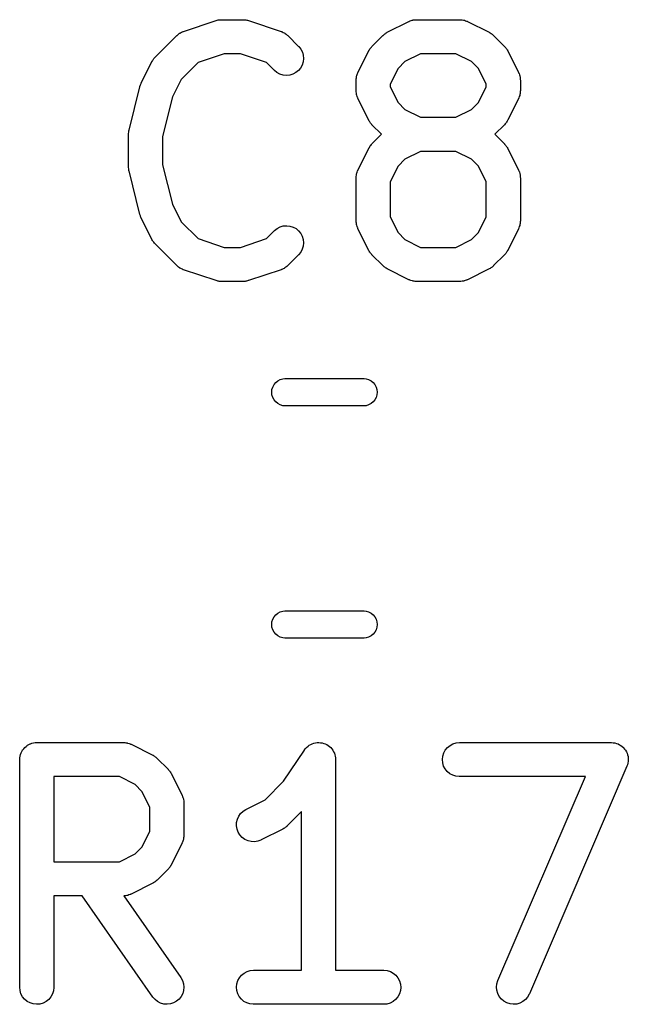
# Model space of a CAD drawing. Extents: x 0.02 to 3.89, y 0.07 to 3.88.
# Tile 71 of 172: x 1.79 to 1.9, y 2.73 to 2.9. Entities that reach past the tile are written whole.
import ezdxf

# ---------------------------------------------------------------- set-up
doc = ezdxf.new("R2010")
doc.units = 0
doc.header["$MEASUREMENT"] = 0
doc.layers.add('BLACK', color=7, linetype='CONTINUOUS')

msp = doc.modelspace()

# ---------------------------------------------------------------- linework, layer by layer
at = {"layer": 'BLACK', "linetype": 'CONTINUOUS'}
for p, q in [((1.82008, 2.89999), (1.8257, 2.90186)), ((1.8257, 2.90186), (1.82574, 2.90187)), ((1.82574, 2.90187), (1.82591, 2.90191)), ((1.82591, 2.90191), (1.82607, 2.90196)), ((1.82607, 2.90196), (1.82619, 2.90197)), ((1.82619, 2.90197), (1.82631, 2.90199)), ((1.82631, 2.90199), (1.82647, 2.902)), ((1.82647, 2.902), (1.82664, 2.90201)), ((1.82664, 2.90201), (1.83039, 2.90201)), ((1.83039, 2.90201), (1.83043, 2.90201)), ((1.83043, 2.90201), (1.83059, 2.90199)), ((1.83059, 2.90199), (1.83076, 2.90199)), ((1.83076, 2.90199), (1.83088, 2.90196)), ((1.83088, 2.90196), (1.831, 2.90195)), ((1.831, 2.90195), (1.83116, 2.9019)), ((1.83116, 2.9019), (1.83132, 2.90186)), ((1.83132, 2.90186), (1.83695, 2.89999)), ((1.85531, 2.89983), (1.85906, 2.9017)), ((1.85906, 2.9017), (1.8591, 2.90172)), ((1.8591, 2.90172), (1.85918, 2.90175)), ((1.85918, 2.90175), (1.85926, 2.90179)), ((1.85926, 2.90179), (1.85945, 2.90185)), ((1.85945, 2.90185), (1.85964, 2.90192)), ((1.85964, 2.90192), (1.85973, 2.90193)), ((1.85973, 2.90193), (1.85981, 2.90196)), ((1.85981, 2.90196), (1.86001, 2.90198)), ((1.86001, 2.90198), (1.86021, 2.90201)), ((1.86021, 2.90201), (1.8603, 2.902)), ((1.8603, 2.902), (1.86038, 2.90201)), ((1.86038, 2.90201), (1.86788, 2.90201)), ((1.86788, 2.90201), (1.86792, 2.90201)), ((1.86792, 2.90201), (1.86801, 2.902)), ((1.86801, 2.902), (1.8681, 2.902)), ((1.8681, 2.902), (1.8683, 2.90197)), ((1.8683, 2.90197), (1.8685, 2.90195)), ((1.8685, 2.90195), (1.86858, 2.90192)), ((1.86858, 2.90192), (1.86867, 2.90191)), ((1.86867, 2.90191), (1.86885, 2.90183)), ((1.86885, 2.90183), (1.86905, 2.90177)), ((1.86905, 2.90177), (1.86912, 2.90173)), ((1.86912, 2.90173), (1.8692, 2.9017)), ((1.8692, 2.9017), (1.87295, 2.89983)), ((1.81941, 2.89966), (1.81948, 2.8997)), ((1.81948, 2.8997), (1.81955, 2.89975)), ((1.81955, 2.89975), (1.81974, 2.89983)), ((1.81974, 2.89983), (1.81992, 2.89993)), ((1.81992, 2.89993), (1.82, 2.89995)), ((1.82, 2.89995), (1.82008, 2.89999)), ((1.83695, 2.89999), (1.83699, 2.89997)), ((1.83699, 2.89997), (1.83706, 2.89994)), ((1.83706, 2.89994), (1.83715, 2.89991)), ((1.83715, 2.89991), (1.83733, 2.89982)), ((1.83733, 2.89982), (1.83751, 2.89973)), ((1.83751, 2.89973), (1.83758, 2.89968)), ((1.85503, 2.89966), (1.85517, 2.89974)), ((1.85517, 2.89974), (1.85531, 2.89983)), ((1.87295, 2.89983), (1.87299, 2.89981)), ((1.87299, 2.89981), (1.87313, 2.89972)), ((1.87313, 2.89972), (1.87328, 2.89964)), ((1.81518, 2.89552), (1.81893, 2.89927)), ((1.81893, 2.89927), (1.81896, 2.8993)), ((1.81896, 2.8993), (1.81902, 2.89936)), ((1.81902, 2.89936), (1.81908, 2.89942)), ((1.81908, 2.89942), (1.81925, 2.89954)), ((1.81925, 2.89954), (1.81941, 2.89966)), ((1.83758, 2.89968), (1.83765, 2.89964)), ((1.83765, 2.89964), (1.83781, 2.89951)), ((1.83781, 2.89951), (1.83797, 2.89939)), ((1.83797, 2.89939), (1.83803, 2.89933)), ((1.83803, 2.89933), (1.8381, 2.89927)), ((1.8381, 2.89927), (1.83998, 2.8974)), ((1.85267, 2.8974), (1.85455, 2.89927)), ((1.85455, 2.89927), (1.85458, 2.8993)), ((1.85458, 2.8993), (1.85471, 2.89941)), ((1.85471, 2.89941), (1.85483, 2.89952)), ((1.85483, 2.89952), (1.85493, 2.89958)), ((1.85493, 2.89958), (1.85503, 2.89966)), ((1.87328, 2.89964), (1.87337, 2.89956)), ((1.87337, 2.89956), (1.87347, 2.89949)), ((1.87347, 2.89949), (1.87359, 2.89938)), ((1.87359, 2.89938), (1.87372, 2.89927)), ((1.87372, 2.89927), (1.8756, 2.8974)), ((1.83998, 2.8974), (1.84, 2.89737)), ((1.84, 2.89737), (1.84036, 2.89692)), ((1.84036, 2.89692), (1.84063, 2.89641)), ((1.84063, 2.89641), (1.84079, 2.89585)), ((1.85024, 2.89288), (1.85212, 2.89663)), ((1.85212, 2.89663), (1.85214, 2.89667)), ((1.85214, 2.89667), (1.85223, 2.89681)), ((1.85223, 2.89681), (1.85231, 2.89695)), ((1.85231, 2.89695), (1.85238, 2.89705)), ((1.85238, 2.89705), (1.85245, 2.89715)), ((1.85245, 2.89715), (1.85257, 2.89727)), ((1.85257, 2.89727), (1.85267, 2.8974)), ((1.8756, 2.8974), (1.87562, 2.89737)), ((1.87562, 2.89737), (1.87573, 2.89724)), ((1.87573, 2.89724), (1.87584, 2.89712)), ((1.87584, 2.89712), (1.87591, 2.89701)), ((1.87591, 2.89701), (1.87598, 2.89692)), ((1.87598, 2.89692), (1.87606, 2.89677)), ((1.87606, 2.89677), (1.87615, 2.89663)), ((1.87615, 2.89663), (1.87802, 2.89288)), ((1.81275, 2.89101), (1.81462, 2.89476)), ((1.81462, 2.89476), (1.81464, 2.89479)), ((1.81464, 2.89479), (1.81473, 2.89493)), ((1.81473, 2.89493), (1.81481, 2.89508)), ((1.81481, 2.89508), (1.81489, 2.89517)), ((1.81489, 2.89517), (1.81496, 2.89528)), ((1.81496, 2.89528), (1.81507, 2.8954)), ((1.81507, 2.8954), (1.81518, 2.89552)), ((1.82261, 2.8946), (1.81969, 2.89169)), ((1.82712, 2.89611), (1.82261, 2.8946)), ((1.82991, 2.89611), (1.82712, 2.89611)), ((1.83442, 2.8946), (1.82991, 2.89611)), ((1.8358, 2.89322), (1.83442, 2.8946)), ((1.84078, 2.89471), (1.84061, 2.89416)), ((1.84084, 2.89528), (1.84078, 2.89471)), ((1.84079, 2.89585), (1.84084, 2.89528)), ((1.85838, 2.89476), (1.85719, 2.89356)), ((1.86108, 2.89611), (1.85838, 2.89476)), ((1.86719, 2.89611), (1.86108, 2.89611)), ((1.86988, 2.89476), (1.86719, 2.89611)), ((1.87108, 2.89356), (1.86988, 2.89476)), ((1.83624, 2.89286), (1.8358, 2.89322)), ((1.83996, 2.89321), (1.83951, 2.89285)), ((1.84033, 2.89365), (1.83996, 2.89321)), ((1.84061, 2.89416), (1.84033, 2.89365)), ((1.85719, 2.89356), (1.85584, 2.89086)), ((1.87243, 2.89086), (1.87108, 2.89356)), ((1.81969, 2.89169), (1.81818, 2.88866)), ((1.83675, 2.89258), (1.83624, 2.89286)), ((1.8373, 2.89242), (1.83675, 2.89258)), ((1.83788, 2.89236), (1.8373, 2.89242)), ((1.83845, 2.89241), (1.83788, 2.89236)), ((1.839, 2.89258), (1.83845, 2.89241)), ((1.83951, 2.89285), (1.839, 2.89258)), ((1.84993, 2.8916), (1.84994, 2.89169)), ((1.84993, 2.89156), (1.84993, 2.8916)), ((1.84993, 2.88969), (1.84993, 2.89156)), ((1.84994, 2.89178), (1.84997, 2.89197)), ((1.84994, 2.89169), (1.84994, 2.89178)), ((1.84997, 2.89197), (1.85, 2.89217)), ((1.85, 2.89217), (1.85002, 2.89226)), ((1.85002, 2.89226), (1.85004, 2.89234)), ((1.85004, 2.89234), (1.85011, 2.89253)), ((1.85011, 2.89253), (1.85017, 2.89272)), ((1.85017, 2.89272), (1.85021, 2.8928)), ((1.85021, 2.8928), (1.85024, 2.89288)), ((1.87802, 2.89288), (1.87804, 2.89284)), ((1.87804, 2.89284), (1.87807, 2.89276)), ((1.87807, 2.89276), (1.87811, 2.89269)), ((1.87811, 2.89269), (1.87817, 2.89249)), ((1.87817, 2.89249), (1.87824, 2.8923)), ((1.87824, 2.8923), (1.87825, 2.89222)), ((1.87825, 2.89222), (1.87828, 2.89213)), ((1.87828, 2.89213), (1.8783, 2.89193)), ((1.8783, 2.89193), (1.87833, 2.89173)), ((1.87833, 2.89173), (1.87833, 2.89165)), ((1.87833, 2.89165), (1.87834, 2.89156)), ((1.87834, 2.89156), (1.87834, 2.88969)), ((1.81065, 2.8829), (1.81253, 2.8904)), ((1.81253, 2.8904), (1.81254, 2.89044)), ((1.81254, 2.89047), (1.81264, 2.89072)), ((1.81254, 2.89045), (1.81254, 2.89047)), ((1.81254, 2.89044), (1.81254, 2.89045)), ((1.81264, 2.89072), (1.81274, 2.89098)), ((1.81274, 2.89099), (1.81275, 2.89101)), ((1.81274, 2.89098), (1.81274, 2.89099)), ((1.84994, 2.8896), (1.84993, 2.88969)), ((1.84994, 2.88951), (1.84994, 2.8896)), ((1.84997, 2.88931), (1.84994, 2.88951)), ((1.85584, 2.89086), (1.85584, 2.89038)), ((1.85584, 2.89038), (1.85719, 2.88769)), ((1.87108, 2.88769), (1.87243, 2.89038)), ((1.87243, 2.89038), (1.87243, 2.89086)), ((1.87834, 2.88969), (1.87833, 2.88964)), ((1.87833, 2.88964), (1.87833, 2.88956)), ((1.87833, 2.88956), (1.87833, 2.88947)), ((1.81818, 2.88866), (1.81647, 2.88182)), ((1.84999, 2.88911), (1.84997, 2.88931)), ((1.85001, 2.88903), (1.84999, 2.88911)), ((1.85003, 2.88894), (1.85001, 2.88903)), ((1.8501, 2.88875), (1.85003, 2.88894)), ((1.85016, 2.88856), (1.8501, 2.88875)), ((1.8502, 2.88848), (1.85016, 2.88856)), ((1.85023, 2.8884), (1.8502, 2.88848)), ((1.85024, 2.88837), (1.85023, 2.8884)), ((1.85212, 2.88462), (1.85024, 2.88837)), ((1.87802, 2.88837), (1.87615, 2.88462)), ((1.87805, 2.88845), (1.87802, 2.88837)), ((1.8781, 2.88852), (1.87805, 2.88845)), ((1.87816, 2.88871), (1.8781, 2.88852)), ((1.87823, 2.8889), (1.87816, 2.88871)), ((1.87824, 2.88899), (1.87823, 2.8889)), ((1.87827, 2.88907), (1.87824, 2.88899)), ((1.87829, 2.88927), (1.87827, 2.88907)), ((1.87833, 2.88947), (1.87829, 2.88927)), ((1.85719, 2.88769), (1.85838, 2.88649)), ((1.85838, 2.88649), (1.86108, 2.88514)), ((1.86719, 2.88514), (1.86988, 2.88649)), ((1.86988, 2.88649), (1.87108, 2.88769)), ((1.85221, 2.88448), (1.85212, 2.88462)), ((1.85228, 2.88433), (1.85221, 2.88448)), ((1.86108, 2.88514), (1.86719, 2.88514)), ((1.87604, 2.88444), (1.87596, 2.88429)), ((1.87613, 2.88458), (1.87604, 2.88444)), ((1.87615, 2.88462), (1.87613, 2.88458)), ((1.8106, 2.88257), (1.81063, 2.8828)), ((1.81063, 2.8828), (1.81064, 2.88285)), ((1.81064, 2.88285), (1.81065, 2.8829)), ((1.85236, 2.88423), (1.85228, 2.88433)), ((1.85243, 2.88413), (1.85236, 2.88423)), ((1.85254, 2.88401), (1.85243, 2.88413)), ((1.85264, 2.88388), (1.85254, 2.88401)), ((1.85267, 2.88385), (1.85264, 2.88388)), ((1.85433, 2.88219), (1.85267, 2.88385)), ((1.8756, 2.88385), (1.87393, 2.88219)), ((1.8757, 2.88398), (1.8756, 2.88385)), ((1.87582, 2.8841), (1.8757, 2.88398)), ((1.87588, 2.8842), (1.87582, 2.8841)), ((1.87596, 2.88429), (1.87588, 2.8842)), ((1.81056, 2.88223), (1.81057, 2.88228)), ((1.81056, 2.88219), (1.81056, 2.88223)), ((1.81056, 2.87656), (1.81056, 2.88219)), ((1.81057, 2.88233), (1.8106, 2.88257)), ((1.81057, 2.88228), (1.81057, 2.88233)), ((1.81647, 2.88182), (1.81647, 2.87693)), ((1.85267, 2.88053), (1.85433, 2.88219)), ((1.87393, 2.88219), (1.8756, 2.88053)), ((1.85024, 2.87601), (1.85212, 2.87976)), ((1.85212, 2.87976), (1.85214, 2.87979)), ((1.85214, 2.87979), (1.85223, 2.87993)), ((1.85223, 2.87993), (1.85231, 2.88008)), ((1.85231, 2.88008), (1.85238, 2.88017)), ((1.85238, 2.88017), (1.85245, 2.88028)), ((1.85245, 2.88028), (1.85257, 2.8804)), ((1.85257, 2.8804), (1.85267, 2.88053)), ((1.8756, 2.88053), (1.87562, 2.8805)), ((1.87562, 2.8805), (1.87573, 2.88037)), ((1.87573, 2.88037), (1.87584, 2.88025)), ((1.87584, 2.88025), (1.87591, 2.88014)), ((1.87591, 2.88014), (1.87598, 2.88005)), ((1.87598, 2.88005), (1.87606, 2.8799)), ((1.87606, 2.8799), (1.87615, 2.87976)), ((1.87615, 2.87976), (1.87802, 2.87601)), ((1.85838, 2.87789), (1.85719, 2.87669)), ((1.86108, 2.87923), (1.85838, 2.87789)), ((1.86719, 2.87923), (1.86108, 2.87923)), ((1.86988, 2.87789), (1.86719, 2.87923)), ((1.87108, 2.87669), (1.86988, 2.87789)), ((1.81057, 2.87651), (1.81056, 2.87656)), ((1.81056, 2.87646), (1.81057, 2.87651)), ((1.8106, 2.87622), (1.81056, 2.87646)), ((1.81062, 2.87599), (1.8106, 2.87622)), ((1.81063, 2.87594), (1.81062, 2.87599)), ((1.81064, 2.87589), (1.81063, 2.87594)), ((1.81065, 2.87585), (1.81064, 2.87589)), ((1.81647, 2.87693), (1.81818, 2.87009)), ((1.85017, 2.87585), (1.85021, 2.87593)), ((1.85021, 2.87593), (1.85024, 2.87601)), ((1.85719, 2.87669), (1.85584, 2.87399)), ((1.87243, 2.87399), (1.87108, 2.87669)), ((1.87802, 2.87601), (1.87804, 2.87597)), ((1.87804, 2.87597), (1.87807, 2.87589)), ((1.87807, 2.87589), (1.87811, 2.87581)), ((1.81253, 2.86835), (1.81065, 2.87585)), ((1.84993, 2.87473), (1.84994, 2.87482)), ((1.84993, 2.87469), (1.84993, 2.87473)), ((1.84993, 2.86719), (1.84993, 2.87469)), ((1.84994, 2.8749), (1.84997, 2.8751)), ((1.84994, 2.87482), (1.84994, 2.8749)), ((1.84997, 2.8751), (1.85, 2.8753)), ((1.85, 2.8753), (1.85002, 2.87538)), ((1.85002, 2.87538), (1.85004, 2.87547)), ((1.85004, 2.87547), (1.85011, 2.87566)), ((1.85011, 2.87566), (1.85017, 2.87585)), ((1.87811, 2.87581), (1.87817, 2.87562)), ((1.87817, 2.87562), (1.87824, 2.87543)), ((1.87824, 2.87543), (1.87825, 2.87534)), ((1.87825, 2.87534), (1.87828, 2.87526)), ((1.87828, 2.87526), (1.8783, 2.87506)), ((1.8783, 2.87506), (1.87833, 2.87486)), ((1.87833, 2.87486), (1.87833, 2.87477)), ((1.87833, 2.87477), (1.87834, 2.87469)), ((1.87834, 2.87469), (1.87834, 2.86719)), ((1.85584, 2.87399), (1.85584, 2.86789)), ((1.87243, 2.86789), (1.87243, 2.87399)), ((1.81818, 2.87009), (1.81969, 2.86706)), ((1.81253, 2.86833), (1.81253, 2.86835)), ((1.81253, 2.86832), (1.81253, 2.86833)), ((1.81263, 2.86807), (1.81253, 2.86832)), ((1.81272, 2.8678), (1.81263, 2.86807)), ((1.81273, 2.86779), (1.81272, 2.8678)), ((1.81273, 2.86778), (1.81273, 2.86779)), ((1.81275, 2.86774), (1.81273, 2.86778)), ((1.81462, 2.86399), (1.81275, 2.86774)), ((1.85584, 2.86789), (1.85719, 2.86519)), ((1.87108, 2.86519), (1.87243, 2.86789)), ((1.81969, 2.86706), (1.82261, 2.86415)), ((1.83583, 2.86556), (1.83628, 2.86592)), ((1.83628, 2.86592), (1.83679, 2.86618)), ((1.83679, 2.86618), (1.83734, 2.86634)), ((1.83734, 2.86634), (1.83792, 2.86639)), ((1.83792, 2.86639), (1.83849, 2.86633)), ((1.83849, 2.86633), (1.83904, 2.86616)), ((1.83904, 2.86616), (1.83955, 2.86588)), ((1.83955, 2.86588), (1.83999, 2.86551)), ((1.84994, 2.8671), (1.84993, 2.86719)), ((1.84994, 2.86702), (1.84994, 2.8671)), ((1.84997, 2.86682), (1.84994, 2.86702)), ((1.84999, 2.86662), (1.84997, 2.86682)), ((1.85001, 2.86653), (1.84999, 2.86662)), ((1.85003, 2.86645), (1.85001, 2.86653)), ((1.8501, 2.86626), (1.85003, 2.86645)), ((1.85016, 2.86606), (1.8501, 2.86626)), ((1.8502, 2.86599), (1.85016, 2.86606)), ((1.85023, 2.86591), (1.8502, 2.86599)), ((1.85024, 2.86587), (1.85023, 2.86591)), ((1.85212, 2.86212), (1.85024, 2.86587)), ((1.87802, 2.86587), (1.87615, 2.86212)), ((1.87805, 2.86595), (1.87802, 2.86587)), ((1.8781, 2.86603), (1.87805, 2.86595)), ((1.87816, 2.86622), (1.8781, 2.86603)), ((1.87823, 2.86641), (1.87816, 2.86622)), ((1.87824, 2.86649), (1.87823, 2.86641)), ((1.87827, 2.86657), (1.87824, 2.86649)), ((1.87829, 2.86678), (1.87827, 2.86657)), ((1.87833, 2.86697), (1.87829, 2.86678)), ((1.87834, 2.86719), (1.87833, 2.86715)), ((1.87833, 2.86715), (1.87833, 2.86706)), ((1.87833, 2.86706), (1.87833, 2.86697)), ((1.81471, 2.86385), (1.81462, 2.86399)), ((1.82261, 2.86415), (1.82712, 2.86264)), ((1.82991, 2.86264), (1.83442, 2.86415)), ((1.83442, 2.86415), (1.8358, 2.86553)), ((1.8358, 2.86553), (1.83583, 2.86556)), ((1.83999, 2.86551), (1.84035, 2.86506)), ((1.84035, 2.86506), (1.84062, 2.86455)), ((1.84062, 2.86455), (1.84079, 2.864)), ((1.84079, 2.864), (1.84084, 2.86343)), ((1.85719, 2.86519), (1.85838, 2.86399)), ((1.85838, 2.86399), (1.86108, 2.86264)), ((1.86719, 2.86264), (1.86988, 2.86399)), ((1.86988, 2.86399), (1.87108, 2.86519)), ((1.81479, 2.86371), (1.81471, 2.86385)), ((1.81486, 2.86361), (1.81479, 2.86371)), ((1.81493, 2.86351), (1.81486, 2.86361)), ((1.81504, 2.86339), (1.81493, 2.86351)), ((1.81515, 2.86326), (1.81504, 2.86339)), ((1.81518, 2.86323), (1.81515, 2.86326)), ((1.81893, 2.85948), (1.81518, 2.86323)), ((1.82712, 2.86264), (1.82991, 2.86264)), ((1.84061, 2.8623), (1.84034, 2.8618)), ((1.84078, 2.86286), (1.84061, 2.8623)), ((1.84084, 2.86343), (1.84078, 2.86286)), ((1.86108, 2.86264), (1.86719, 2.86264)), ((1.83998, 2.86135), (1.8381, 2.85948)), ((1.84034, 2.8618), (1.83998, 2.86135)), ((1.85221, 2.86198), (1.85212, 2.86212)), ((1.85228, 2.86183), (1.85221, 2.86198)), ((1.85236, 2.86174), (1.85228, 2.86183)), ((1.85243, 2.86163), (1.85236, 2.86174)), ((1.85254, 2.86151), (1.85243, 2.86163)), ((1.85264, 2.86138), (1.85254, 2.86151)), ((1.85267, 2.86135), (1.85264, 2.86138)), ((1.85455, 2.85948), (1.85267, 2.86135)), ((1.8756, 2.86135), (1.87372, 2.85948)), ((1.8757, 2.86148), (1.8756, 2.86135)), ((1.87582, 2.8616), (1.8757, 2.86148)), ((1.87588, 2.8617), (1.87582, 2.8616)), ((1.87596, 2.8618), (1.87588, 2.8617)), ((1.87604, 2.86194), (1.87596, 2.8618)), ((1.87613, 2.86208), (1.87604, 2.86194)), ((1.87615, 2.86212), (1.87613, 2.86208)), ((1.81899, 2.85942), (1.81893, 2.85948)), ((1.81905, 2.85936), (1.81899, 2.85942)), ((1.81922, 2.85924), (1.81905, 2.85936)), ((1.81937, 2.85911), (1.81922, 2.85924)), ((1.81945, 2.85907), (1.81937, 2.85911)), ((1.81952, 2.85902), (1.81945, 2.85907)), ((1.8197, 2.85893), (1.81952, 2.85902)), ((1.81988, 2.85884), (1.8197, 2.85893)), ((1.81996, 2.85881), (1.81988, 2.85884)), ((1.83729, 2.85892), (1.83711, 2.85882)), ((1.83747, 2.859), (1.83729, 2.85892)), ((1.83754, 2.85905), (1.83747, 2.859)), ((1.83762, 2.85909), (1.83754, 2.85905)), ((1.83778, 2.85921), (1.83762, 2.85909)), ((1.83794, 2.85933), (1.83778, 2.85921)), ((1.838, 2.85939), (1.83794, 2.85933)), ((1.83807, 2.85945), (1.838, 2.85939)), ((1.8381, 2.85948), (1.83807, 2.85945)), ((1.85467, 2.85937), (1.85455, 2.85948)), ((1.85479, 2.85926), (1.85467, 2.85937)), ((1.8549, 2.85919), (1.85479, 2.85926)), ((1.85499, 2.85911), (1.8549, 2.85919)), ((1.85514, 2.85903), (1.85499, 2.85911)), ((1.85528, 2.85894), (1.85514, 2.85903)), ((1.85531, 2.85892), (1.85528, 2.85894)), ((1.85906, 2.85705), (1.85531, 2.85892)), ((1.87295, 2.85892), (1.8692, 2.85705)), ((1.87309, 2.85901), (1.87295, 2.85892)), ((1.87324, 2.85909), (1.87309, 2.85901)), ((1.87334, 2.85916), (1.87324, 2.85909)), ((1.87344, 2.85923), (1.87334, 2.85916)), ((1.87356, 2.85934), (1.87344, 2.85923)), ((1.87369, 2.85945), (1.87356, 2.85934)), ((1.87372, 2.85948), (1.87369, 2.85945)), ((1.82004, 2.85878), (1.81996, 2.85881)), ((1.82008, 2.85876), (1.82004, 2.85878)), ((1.8257, 2.85689), (1.82008, 2.85876)), ((1.83695, 2.85876), (1.83132, 2.85689)), ((1.83703, 2.8588), (1.83695, 2.85876)), ((1.83711, 2.85882), (1.83703, 2.8588)), ((1.82587, 2.85685), (1.8257, 2.85689)), ((1.82602, 2.8568), (1.82587, 2.85685)), ((1.82615, 2.85679), (1.82602, 2.8568)), ((1.82627, 2.85676), (1.82615, 2.85679)), ((1.82643, 2.85676), (1.82627, 2.85676)), ((1.8266, 2.85674), (1.82643, 2.85676)), ((1.82664, 2.85674), (1.8266, 2.85674)), ((1.83039, 2.85674), (1.82664, 2.85674)), ((1.83055, 2.85675), (1.83039, 2.85674)), ((1.83072, 2.85676), (1.83055, 2.85675)), ((1.83084, 2.85678), (1.83072, 2.85676)), ((1.83096, 2.85679), (1.83084, 2.85678)), ((1.83112, 2.85684), (1.83096, 2.85679)), ((1.83128, 2.85688), (1.83112, 2.85684)), ((1.83132, 2.85689), (1.83128, 2.85688)), ((1.85914, 2.85702), (1.85906, 2.85705)), ((1.85922, 2.85698), (1.85914, 2.85702)), ((1.85941, 2.85691), (1.85922, 2.85698)), ((1.8596, 2.85684), (1.85941, 2.85691)), ((1.85969, 2.85683), (1.8596, 2.85684)), ((1.85977, 2.8568), (1.85969, 2.85683)), ((1.85997, 2.85678), (1.85977, 2.8568)), ((1.86017, 2.85674), (1.85997, 2.85678)), ((1.86026, 2.85675), (1.86017, 2.85674)), ((1.86034, 2.85674), (1.86026, 2.85675)), ((1.86038, 2.85674), (1.86034, 2.85674)), ((1.86788, 2.85674), (1.86038, 2.85674)), ((1.86797, 2.85675), (1.86788, 2.85674)), ((1.86806, 2.85674), (1.86797, 2.85675)), ((1.86826, 2.85677), (1.86806, 2.85674)), ((1.86846, 2.85679), (1.86826, 2.85677)), ((1.86854, 2.85682), (1.86846, 2.85679)), ((1.86863, 2.85683), (1.86854, 2.85682)), ((1.86882, 2.8569), (1.86863, 2.85683)), ((1.86901, 2.85696), (1.86882, 2.8569)), ((1.86909, 2.857), (1.86901, 2.85696)), ((1.86917, 2.85703), (1.86909, 2.857)), ((1.8692, 2.85705), (1.86917, 2.85703)), ((1.83538, 2.83804), (1.83551, 2.83849)), ((1.83551, 2.83849), (1.83573, 2.8389)), ((1.83573, 2.8389), (1.83603, 2.83926)), ((1.83603, 2.83926), (1.83639, 2.83955)), ((1.83639, 2.83955), (1.8368, 2.83977)), ((1.8368, 2.83977), (1.83724, 2.83991)), ((1.83724, 2.83991), (1.83759, 2.83994)), ((1.83759, 2.83994), (1.85131, 2.83994)), ((1.85131, 2.83994), (1.85165, 2.83991)), ((1.85165, 2.83991), (1.8521, 2.83977)), ((1.8521, 2.83977), (1.85251, 2.83955)), ((1.85251, 2.83955), (1.85287, 2.83926)), ((1.85287, 2.83926), (1.85317, 2.8389)), ((1.85317, 2.8389), (1.85338, 2.83849)), ((1.85338, 2.83849), (1.85352, 2.83804)), ((1.83533, 2.83758), (1.83538, 2.83804)), ((1.83538, 2.83712), (1.83533, 2.83758)), ((1.83551, 2.83667), (1.83538, 2.83712)), ((1.85352, 2.83712), (1.85338, 2.83667)), ((1.85352, 2.83804), (1.85357, 2.83758)), ((1.85357, 2.83758), (1.85352, 2.83712)), ((1.83573, 2.83626), (1.83551, 2.83667)), ((1.83603, 2.8359), (1.83573, 2.83626)), ((1.83639, 2.83561), (1.83603, 2.8359)), ((1.8368, 2.83539), (1.83639, 2.83561)), ((1.83724, 2.83525), (1.8368, 2.83539)), ((1.83759, 2.83522), (1.83724, 2.83525)), ((1.85131, 2.83522), (1.83759, 2.83522)), ((1.85165, 2.83525), (1.85131, 2.83522)), ((1.8521, 2.83539), (1.85165, 2.83525)), ((1.85251, 2.83561), (1.8521, 2.83539)), ((1.85287, 2.8359), (1.85251, 2.83561)), ((1.85317, 2.83626), (1.85287, 2.8359)), ((1.85338, 2.83667), (1.85317, 2.83626)), ((1.83603, 2.7991), (1.83639, 2.79939)), ((1.83639, 2.79939), (1.8368, 2.79961)), ((1.8368, 2.79961), (1.83724, 2.79975)), ((1.83724, 2.79975), (1.83759, 2.79978)), ((1.83759, 2.79978), (1.85131, 2.79978)), ((1.85131, 2.79978), (1.85165, 2.79975)), ((1.85165, 2.79975), (1.8521, 2.79961)), ((1.8521, 2.79961), (1.85251, 2.79939)), ((1.85251, 2.79939), (1.85287, 2.7991)), ((1.83533, 2.79742), (1.83538, 2.79788)), ((1.83538, 2.79788), (1.83551, 2.79833)), ((1.83551, 2.79833), (1.83573, 2.79874)), ((1.83573, 2.79874), (1.83603, 2.7991)), ((1.85287, 2.7991), (1.85317, 2.79874)), ((1.85317, 2.79874), (1.85338, 2.79833)), ((1.85338, 2.79833), (1.85352, 2.79788)), ((1.85352, 2.79788), (1.85357, 2.79742)), ((1.83538, 2.79696), (1.83533, 2.79742)), ((1.83551, 2.79651), (1.83538, 2.79696)), ((1.83573, 2.7961), (1.83551, 2.79651)), ((1.83603, 2.79574), (1.83573, 2.7961)), ((1.85317, 2.7961), (1.85287, 2.79574)), ((1.85338, 2.79651), (1.85317, 2.7961)), ((1.85352, 2.79696), (1.85338, 2.79651)), ((1.85357, 2.79742), (1.85352, 2.79696)), ((1.83639, 2.79545), (1.83603, 2.79574)), ((1.8368, 2.79523), (1.83639, 2.79545)), ((1.83724, 2.79509), (1.8368, 2.79523)), ((1.83759, 2.79506), (1.83724, 2.79509)), ((1.85131, 2.79506), (1.83759, 2.79506)), ((1.85165, 2.79509), (1.85131, 2.79506)), ((1.8521, 2.79523), (1.85165, 2.79509)), ((1.85251, 2.79545), (1.8521, 2.79523)), ((1.85287, 2.79574), (1.85251, 2.79545)), ((1.79198, 2.77522), (1.79211, 2.77547)), ((1.79211, 2.77547), (1.79225, 2.77571)), ((1.79225, 2.77572), (1.79226, 2.77573)), ((1.79225, 2.77571), (1.79225, 2.77572)), ((1.79226, 2.77573), (1.79244, 2.77594)), ((1.79244, 2.77594), (1.79261, 2.77616)), ((1.79261, 2.77616), (1.79262, 2.77616)), ((1.79262, 2.77616), (1.79263, 2.77617)), ((1.79263, 2.77617), (1.79284, 2.77634)), ((1.79284, 2.77634), (1.79306, 2.77652)), ((1.79306, 2.77652), (1.79307, 2.77652)), ((1.79307, 2.77652), (1.79308, 2.77653)), ((1.79308, 2.77653), (1.79332, 2.77666)), ((1.79332, 2.77666), (1.79357, 2.77679)), ((1.79357, 2.77679), (1.79358, 2.77679)), ((1.79358, 2.77679), (1.79359, 2.7768)), ((1.79359, 2.7768), (1.79385, 2.77688)), ((1.79385, 2.77688), (1.79412, 2.77696)), ((1.79412, 2.77696), (1.79413, 2.77696)), ((1.79413, 2.77696), (1.79414, 2.77696)), ((1.79414, 2.77696), (1.79442, 2.77699)), ((1.79442, 2.77699), (1.79469, 2.77701)), ((1.79469, 2.77701), (1.80969, 2.77701)), ((1.80969, 2.77701), (1.80973, 2.77701)), ((1.80973, 2.77701), (1.80982, 2.777)), ((1.80982, 2.777), (1.80991, 2.777)), ((1.80991, 2.777), (1.81011, 2.77697)), ((1.81011, 2.77697), (1.81031, 2.77695)), ((1.81031, 2.77695), (1.81039, 2.77692)), ((1.81039, 2.77692), (1.81047, 2.77691)), ((1.81047, 2.77691), (1.81066, 2.77683)), ((1.81066, 2.77683), (1.81085, 2.77677)), ((1.81085, 2.77677), (1.81093, 2.77673)), ((1.81093, 2.77673), (1.81101, 2.7767)), ((1.81101, 2.7767), (1.81476, 2.77483)), ((1.83739, 2.77032), (1.84098, 2.7757)), ((1.84098, 2.7757), (1.841, 2.77573)), ((1.841, 2.77573), (1.84119, 2.77595)), ((1.841, 2.77573), (1.841, 2.77573)), ((1.841, 2.77573), (1.841, 2.77573)), ((1.841, 2.77573), (1.841, 2.77573)), ((1.84119, 2.77595), (1.84137, 2.77617)), ((1.84137, 2.77617), (1.84161, 2.77636)), ((1.84137, 2.77617), (1.84137, 2.77617)), ((1.84137, 2.77617), (1.84137, 2.77617)), ((1.84161, 2.77636), (1.84182, 2.77653)), ((1.84182, 2.77653), (1.84209, 2.77667)), ((1.84182, 2.77653), (1.84182, 2.77653)), ((1.84182, 2.77653), (1.84182, 2.77653)), ((1.84209, 2.77667), (1.84233, 2.7768)), ((1.84233, 2.7768), (1.84233, 2.7768)), ((1.84233, 2.7768), (1.84234, 2.7768)), ((1.84234, 2.7768), (1.84262, 2.77688)), ((1.84262, 2.77688), (1.84288, 2.77696)), ((1.84288, 2.77696), (1.84289, 2.77696)), ((1.84289, 2.77696), (1.84317, 2.77699)), ((1.84289, 2.77696), (1.84289, 2.77696)), ((1.84317, 2.77699), (1.84346, 2.77701)), ((1.84346, 2.77701), (1.84346, 2.77701)), ((1.84346, 2.77701), (1.84376, 2.77698)), ((1.84346, 2.77701), (1.84346, 2.77701)), ((1.84376, 2.77698), (1.84403, 2.77695)), ((1.84403, 2.77695), (1.84403, 2.77695)), ((1.84403, 2.77695), (1.84404, 2.77695)), ((1.84404, 2.77695), (1.84433, 2.77686)), ((1.84433, 2.77686), (1.84458, 2.77678)), ((1.84458, 2.77678), (1.84458, 2.77678)), ((1.84458, 2.77678), (1.84459, 2.77678)), ((1.84459, 2.77678), (1.84484, 2.77664)), ((1.84484, 2.77664), (1.84509, 2.77651)), ((1.84509, 2.77651), (1.84509, 2.77651)), ((1.84509, 2.77651), (1.84509, 2.77651)), ((1.84509, 2.77651), (1.84531, 2.77632)), ((1.84531, 2.77632), (1.84553, 2.77614)), ((1.84553, 2.77614), (1.84553, 2.77614)), ((1.84553, 2.77614), (1.84554, 2.77614)), ((1.84554, 2.77614), (1.84572, 2.77591)), ((1.84572, 2.77591), (1.8459, 2.77569)), ((1.8459, 2.77569), (1.8459, 2.77569)), ((1.8459, 2.77569), (1.8459, 2.77569)), ((1.8459, 2.77569), (1.84604, 2.77542)), ((1.84604, 2.77542), (1.84617, 2.77519)), ((1.86509, 2.7752), (1.86536, 2.77571)), ((1.86536, 2.77571), (1.86573, 2.77616)), ((1.86573, 2.77616), (1.86618, 2.77652)), ((1.86618, 2.77652), (1.86668, 2.77679)), ((1.86668, 2.77679), (1.86724, 2.77696)), ((1.86724, 2.77696), (1.86781, 2.77701)), ((1.86781, 2.77701), (1.89406, 2.77701)), ((1.89406, 2.77701), (1.8941, 2.77701)), ((1.8941, 2.77701), (1.89411, 2.77701)), ((1.89411, 2.77701), (1.89412, 2.77701)), ((1.89412, 2.77701), (1.89439, 2.77698)), ((1.89439, 2.77698), (1.89467, 2.77695)), ((1.89467, 2.77695), (1.89468, 2.77694)), ((1.89468, 2.77694), (1.89469, 2.77694)), ((1.89469, 2.77694), (1.89495, 2.77686)), ((1.89495, 2.77686), (1.89522, 2.77677)), ((1.89522, 2.77677), (1.89523, 2.77677)), ((1.89523, 2.77677), (1.89524, 2.77677)), ((1.89524, 2.77677), (1.89548, 2.77663)), ((1.89548, 2.77663), (1.89572, 2.7765)), ((1.89572, 2.7765), (1.89573, 2.77649)), ((1.89573, 2.77649), (1.89574, 2.77648)), ((1.89574, 2.77648), (1.89595, 2.77631)), ((1.89595, 2.77631), (1.89617, 2.77613)), ((1.89617, 2.77613), (1.89617, 2.77612)), ((1.89617, 2.77612), (1.89618, 2.77611)), ((1.89618, 2.77611), (1.89635, 2.77589)), ((1.89635, 2.77589), (1.89653, 2.77568)), ((1.89653, 2.77568), (1.89653, 2.77567)), ((1.89653, 2.77567), (1.89654, 2.77566)), ((1.89654, 2.77566), (1.89667, 2.77541)), ((1.89667, 2.77541), (1.89679, 2.77517)), ((1.79174, 2.7741), (1.79177, 2.77438)), ((1.79174, 2.77408), (1.79174, 2.7741)), ((1.79174, 2.77406), (1.79174, 2.77408)), ((1.79174, 2.77408), (1.79174, 2.77408)), ((1.79174, 2.77408), (1.79174, 2.77408)), ((1.79174, 2.73469), (1.79174, 2.77406)), ((1.79177, 2.77438), (1.7918, 2.77465)), ((1.7918, 2.77466), (1.79181, 2.77467)), ((1.7918, 2.77465), (1.7918, 2.77466)), ((1.79181, 2.77467), (1.79189, 2.77494)), ((1.79189, 2.77494), (1.79197, 2.7752)), ((1.79197, 2.7752), (1.79198, 2.77521)), ((1.79198, 2.77521), (1.79198, 2.77522)), ((1.81476, 2.77483), (1.8148, 2.77481)), ((1.8148, 2.77481), (1.81494, 2.77472)), ((1.81494, 2.77472), (1.81508, 2.77464)), ((1.81508, 2.77464), (1.81518, 2.77456)), ((1.81518, 2.77456), (1.81528, 2.77449)), ((1.81528, 2.77449), (1.8154, 2.77438)), ((1.8154, 2.77438), (1.81553, 2.77427)), ((1.81553, 2.77427), (1.8174, 2.7724)), ((1.84617, 2.77519), (1.84617, 2.77518)), ((1.84617, 2.77518), (1.84617, 2.77518)), ((1.84617, 2.77518), (1.84625, 2.7749)), ((1.84625, 2.7749), (1.84633, 2.77463)), ((1.84633, 2.77463), (1.84633, 2.77463)), ((1.84633, 2.77463), (1.84633, 2.77463)), ((1.84633, 2.77463), (1.84636, 2.77435)), ((1.84636, 2.77435), (1.84639, 2.77406)), ((1.84639, 2.77406), (1.84639, 2.73764)), ((1.86486, 2.77408), (1.86492, 2.77465)), ((1.86491, 2.77351), (1.86486, 2.77408)), ((1.86492, 2.77465), (1.86509, 2.7752)), ((1.89679, 2.77517), (1.8968, 2.77516)), ((1.8968, 2.77516), (1.8968, 2.77515)), ((1.8968, 2.77515), (1.89688, 2.77488)), ((1.89688, 2.77488), (1.89696, 2.77461)), ((1.89698, 2.77374), (1.89695, 2.77347)), ((1.89696, 2.77461), (1.89696, 2.7746)), ((1.89696, 2.7746), (1.89696, 2.77459)), ((1.89696, 2.77459), (1.89698, 2.77432)), ((1.89698, 2.77432), (1.89701, 2.77404)), ((1.89701, 2.77402), (1.89698, 2.77374)), ((1.89701, 2.77404), (1.89701, 2.77403)), ((1.89701, 2.77403), (1.89701, 2.77402)), ((1.8174, 2.7724), (1.81743, 2.77237)), ((1.81743, 2.77237), (1.81754, 2.77224)), ((1.81754, 2.77224), (1.81765, 2.77212)), ((1.81765, 2.77212), (1.81772, 2.77201)), ((1.81772, 2.77201), (1.81779, 2.77192)), ((1.86507, 2.77295), (1.86491, 2.77351)), ((1.86534, 2.77244), (1.86507, 2.77295)), ((1.8657, 2.77199), (1.86534, 2.77244)), ((1.89677, 2.7729), (1.8799, 2.73353)), ((1.89678, 2.77292), (1.89677, 2.77291)), ((1.89677, 2.77291), (1.89677, 2.7729)), ((1.89686, 2.77318), (1.89678, 2.77292)), ((1.89694, 2.77345), (1.89686, 2.77318)), ((1.89695, 2.77346), (1.89694, 2.77345)), ((1.89695, 2.77347), (1.89695, 2.77346)), ((1.79765, 2.77111), (1.79765, 2.75639)), ((1.80899, 2.77111), (1.79765, 2.77111)), ((1.81169, 2.76976), (1.80899, 2.77111)), ((1.81779, 2.77192), (1.81787, 2.77177)), ((1.81787, 2.77177), (1.81796, 2.77163)), ((1.81796, 2.77163), (1.81983, 2.76788)), ((1.83419, 2.76711), (1.83739, 2.77032)), ((1.86614, 2.77162), (1.8657, 2.77199)), ((1.86665, 2.77135), (1.86614, 2.77162)), ((1.8672, 2.77117), (1.86665, 2.77135)), ((1.86777, 2.77111), (1.8672, 2.77117)), ((1.86781, 2.77111), (1.86777, 2.77111)), ((1.88958, 2.77111), (1.86781, 2.77111)), ((1.87447, 2.73585), (1.88958, 2.77111)), ((1.81289, 2.76856), (1.81169, 2.76976)), ((1.81424, 2.76586), (1.81289, 2.76856)), ((1.81983, 2.76788), (1.81985, 2.76784)), ((1.81985, 2.76784), (1.81988, 2.76776)), ((1.81988, 2.76776), (1.81992, 2.76769)), ((1.81992, 2.76769), (1.81998, 2.76749)), ((1.81998, 2.76749), (1.82005, 2.7673)), ((1.82005, 2.7673), (1.82006, 2.76722)), ((1.82006, 2.76722), (1.82009, 2.76713)), ((1.82009, 2.76713), (1.82011, 2.76693)), ((1.82011, 2.76693), (1.82014, 2.76673)), ((1.83087, 2.76545), (1.83419, 2.76711)), ((1.81424, 2.76163), (1.81424, 2.76586)), ((1.82014, 2.76673), (1.82013, 2.76665)), ((1.82013, 2.76665), (1.82014, 2.76656)), ((1.82014, 2.76656), (1.82014, 2.76094)), ((1.83038, 2.76515), (1.83087, 2.76545)), ((1.82926, 2.76319), (1.82939, 2.76375)), ((1.82939, 2.76375), (1.82963, 2.76428)), ((1.82963, 2.76428), (1.82996, 2.76475)), ((1.82996, 2.76475), (1.83038, 2.76515)), ((1.84048, 2.76506), (1.83803, 2.7626)), ((1.84048, 2.73764), (1.84048, 2.76506)), ((1.82924, 2.76262), (1.82926, 2.76319)), ((1.82934, 2.76205), (1.82924, 2.76262)), ((1.82954, 2.76151), (1.82934, 2.76205)), ((1.83726, 2.76204), (1.83351, 2.76017)), ((1.8374, 2.76213), (1.83726, 2.76204)), ((1.83755, 2.76221), (1.8374, 2.76213)), ((1.83764, 2.76229), (1.83755, 2.76221)), ((1.83775, 2.76235), (1.83764, 2.76229)), ((1.83787, 2.76247), (1.83775, 2.76235)), ((1.838, 2.76257), (1.83787, 2.76247)), ((1.83803, 2.7626), (1.838, 2.76257)), ((1.81289, 2.75894), (1.81424, 2.76163)), ((1.82004, 2.76015), (1.81997, 2.75997)), ((1.82005, 2.76024), (1.82004, 2.76015)), ((1.82008, 2.76032), (1.82005, 2.76024)), ((1.8201, 2.76052), (1.82008, 2.76032)), ((1.82014, 2.76072), (1.8201, 2.76052)), ((1.82014, 2.7609), (1.82013, 2.76081)), ((1.82013, 2.76081), (1.82014, 2.76072)), ((1.82014, 2.76094), (1.82014, 2.7609)), ((1.82984, 2.76102), (1.82954, 2.76151)), ((1.83023, 2.7606), (1.82984, 2.76102)), ((1.8307, 2.76026), (1.83023, 2.7606)), ((1.83123, 2.76002), (1.8307, 2.76026)), ((1.83347, 2.76015), (1.83293, 2.75995)), ((1.83351, 2.76017), (1.83347, 2.76015)), ((1.81169, 2.75774), (1.81289, 2.75894)), ((1.81983, 2.75962), (1.81796, 2.75587)), ((1.81986, 2.7597), (1.81983, 2.75962)), ((1.8199, 2.75977), (1.81986, 2.7597)), ((1.81997, 2.75997), (1.8199, 2.75977)), ((1.83179, 2.75989), (1.83123, 2.76002)), ((1.83236, 2.75986), (1.83179, 2.75989)), ((1.83293, 2.75995), (1.83236, 2.75986)), ((1.80899, 2.75639), (1.81169, 2.75774)), ((1.79765, 2.75639), (1.80899, 2.75639)), ((1.8174, 2.7551), (1.81553, 2.75322)), ((1.81751, 2.75523), (1.8174, 2.7551)), ((1.81762, 2.75535), (1.81751, 2.75523)), ((1.81769, 2.75545), (1.81762, 2.75535)), ((1.81777, 2.75554), (1.81769, 2.75545)), ((1.81785, 2.75569), (1.81777, 2.75554)), ((1.81794, 2.75583), (1.81785, 2.75569)), ((1.81796, 2.75587), (1.81794, 2.75583)), ((1.81476, 2.75267), (1.81101, 2.7508)), ((1.8149, 2.75276), (1.81476, 2.75267)), ((1.81505, 2.75284), (1.8149, 2.75276)), ((1.81515, 2.75291), (1.81505, 2.75284)), ((1.81525, 2.75298), (1.81515, 2.75291)), ((1.81537, 2.75309), (1.81525, 2.75298)), ((1.8155, 2.7532), (1.81537, 2.75309)), ((1.81553, 2.75322), (1.8155, 2.7532)), ((1.80253, 2.75048), (1.79765, 2.75048)), ((1.79765, 2.75048), (1.79765, 2.73469)), ((1.81477, 2.733), (1.80253, 2.75048)), ((1.80978, 2.75049), (1.80974, 2.75049)), ((1.80974, 2.75049), (1.81961, 2.73638)), ((1.80986, 2.75049), (1.80978, 2.75049)), ((1.81006, 2.75052), (1.80986, 2.75049)), ((1.81027, 2.75054), (1.81006, 2.75052)), ((1.81035, 2.75057), (1.81027, 2.75054)), ((1.81043, 2.75058), (1.81035, 2.75057)), ((1.81062, 2.75065), (1.81043, 2.75058)), ((1.81082, 2.75071), (1.81062, 2.75065)), ((1.81089, 2.75075), (1.81082, 2.75071)), ((1.81098, 2.75078), (1.81089, 2.75075)), ((1.81101, 2.7508), (1.81098, 2.75078)), ((1.81961, 2.73638), (1.81963, 2.73635)), ((1.81963, 2.73635), (1.81991, 2.73584)), ((1.82947, 2.73583), (1.82974, 2.73634)), ((1.82974, 2.73634), (1.83011, 2.73678)), ((1.83011, 2.73678), (1.83055, 2.73715)), ((1.83055, 2.73715), (1.83106, 2.73742)), ((1.83106, 2.73742), (1.83162, 2.73759)), ((1.83162, 2.73759), (1.83219, 2.73764)), ((1.83219, 2.73764), (1.84048, 2.73764)), ((1.84639, 2.73764), (1.85469, 2.73764)), ((1.85469, 2.73764), (1.85473, 2.73764)), ((1.85473, 2.73764), (1.8553, 2.73758)), ((1.8553, 2.73758), (1.85585, 2.7374)), ((1.85585, 2.7374), (1.85635, 2.73713)), ((1.85635, 2.73713), (1.8568, 2.73676)), ((1.8568, 2.73676), (1.85716, 2.73631)), ((1.85716, 2.73631), (1.85742, 2.7358)), ((1.7918, 2.73412), (1.79174, 2.73469)), ((1.79765, 2.73465), (1.79758, 2.73408)), ((1.79765, 2.73469), (1.79765, 2.73465)), ((1.81991, 2.73584), (1.82008, 2.73529)), ((1.82008, 2.73529), (1.82014, 2.73472)), ((1.82014, 2.73472), (1.82009, 2.73415)), ((1.82924, 2.73471), (1.8293, 2.73528)), ((1.82929, 2.73414), (1.82924, 2.73471)), ((1.8293, 2.73528), (1.82947, 2.73583)), ((1.85742, 2.7358), (1.85759, 2.73524)), ((1.85764, 2.73467), (1.85758, 2.7341)), ((1.85759, 2.73524), (1.85764, 2.73467)), ((1.87423, 2.73473), (1.87429, 2.7353)), ((1.87428, 2.73416), (1.87423, 2.73473)), ((1.87429, 2.7353), (1.87447, 2.73585)), ((1.79196, 2.73356), (1.7918, 2.73412)), ((1.79223, 2.73306), (1.79196, 2.73356)), ((1.7926, 2.73261), (1.79223, 2.73306)), ((1.79713, 2.73302), (1.79676, 2.73258)), ((1.79741, 2.73353), (1.79713, 2.73302)), ((1.79758, 2.73408), (1.79741, 2.73353)), ((1.81515, 2.73256), (1.81477, 2.733)), ((1.81967, 2.73308), (1.81931, 2.73263)), ((1.81993, 2.73359), (1.81967, 2.73308)), ((1.82009, 2.73415), (1.81993, 2.73359)), ((1.82945, 2.73358), (1.82929, 2.73414)), ((1.82972, 2.73307), (1.82945, 2.73358)), ((1.83008, 2.73262), (1.82972, 2.73307)), ((1.85713, 2.73304), (1.85677, 2.73259)), ((1.85741, 2.73355), (1.85713, 2.73304)), ((1.85758, 2.7341), (1.85741, 2.73355)), ((1.87444, 2.7336), (1.87428, 2.73416)), ((1.8747, 2.73309), (1.87444, 2.7336)), ((1.87506, 2.73264), (1.8747, 2.73309)), ((1.8796, 2.73299), (1.87922, 2.73255)), ((1.87988, 2.73349), (1.8796, 2.73299)), ((1.8799, 2.73353), (1.87988, 2.73349)), ((1.79304, 2.73224), (1.7926, 2.73261)), ((1.79355, 2.73197), (1.79304, 2.73224)), ((1.7941, 2.7318), (1.79355, 2.73197)), ((1.79467, 2.73174), (1.7941, 2.7318)), ((1.79525, 2.73179), (1.79467, 2.73174)), ((1.7958, 2.73195), (1.79525, 2.73179)), ((1.79631, 2.73222), (1.7958, 2.73195)), ((1.79676, 2.73258), (1.79631, 2.73222)), ((1.8156, 2.7322), (1.81515, 2.73256)), ((1.81611, 2.73194), (1.8156, 2.7322)), ((1.81667, 2.73178), (1.81611, 2.73194)), ((1.81724, 2.73174), (1.81667, 2.73178)), ((1.81781, 2.7318), (1.81724, 2.73174)), ((1.81836, 2.73198), (1.81781, 2.7318)), ((1.81887, 2.73226), (1.81836, 2.73198)), ((1.81931, 2.73263), (1.81887, 2.73226)), ((1.83052, 2.73225), (1.83008, 2.73262)), ((1.83103, 2.73198), (1.83052, 2.73225)), ((1.83157, 2.7318), (1.83103, 2.73198)), ((1.83215, 2.73174), (1.83157, 2.7318)), ((1.83219, 2.73174), (1.83215, 2.73174)), ((1.85469, 2.73174), (1.83219, 2.73174)), ((1.85526, 2.73179), (1.85469, 2.73174)), ((1.85581, 2.73196), (1.85526, 2.73179)), ((1.85632, 2.73223), (1.85581, 2.73196)), ((1.85677, 2.73259), (1.85632, 2.73223)), ((1.8755, 2.73227), (1.87506, 2.73264)), ((1.876, 2.73198), (1.8755, 2.73227)), ((1.87655, 2.73181), (1.876, 2.73198)), ((1.87712, 2.73174), (1.87655, 2.73181)), ((1.8777, 2.73178), (1.87712, 2.73174)), ((1.87825, 2.73194), (1.8777, 2.73178)), ((1.87877, 2.7322), (1.87825, 2.73194)), ((1.87922, 2.73255), (1.87877, 2.7322))]:
    msp.add_line(p, q, dxfattribs=at)

doc.saveas('drawing.dxf')
